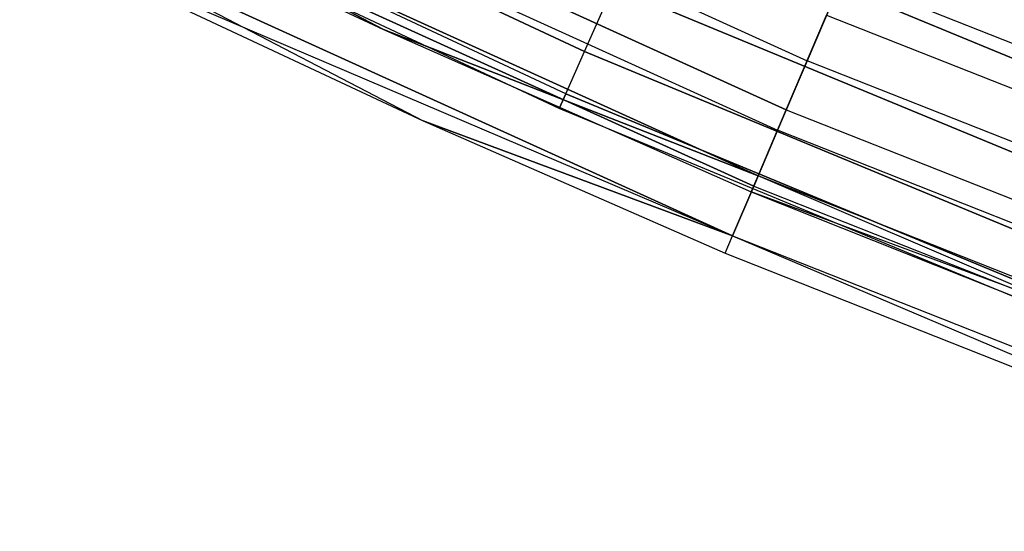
# Model space of a CAD drawing. Extents: x -176 to 176, y -176 to 176.
# Tile 134 of 208: x -50.51 to -43.11, y -108.38 to -104.53. Entities that reach past the tile are written whole.
import ezdxf

# ---------------------------------------------------------------- set-up
doc = ezdxf.new("R2010")
doc.units = 0
doc.header["$LTSCALE"] = 25.4
doc.layers.get('0').update_dxf_attribs({"linetype": 'CONTINUOUS'})

# ---------------------------------------------------------------- blocks, each defined once
blk = doc.blocks.new('BIURKOWA_B_STL')
at = {"color": 0}
for p, q in [((-51.0513, -102.5249, 200.7856), (-46.2619, -104.7733, 200.7856)), ((-51.0513, -102.5249, 200.7856), (-46.2619, -104.7733, 200.7856)), ((-46.2619, -104.7733, 198.2144), (-51.0513, -102.5249, 198.2144)), ((-46.2619, -104.7733, 198.2144), (-51.0513, -102.5249, 198.2144)), ((-51.0513, -102.5249, 3.7856), (-46.2619, -104.7733, 3.7856)), ((-51.0513, -102.5249, 3.7856), (-46.2619, -104.7733, 3.7856)), ((-46.2619, -104.7733, 1.2144), (-51.0513, -102.5249, 1.2144)), ((-46.2619, -104.7733, 1.2144), (-51.0513, -102.5249, 1.2144)), ((-49.8004, -102.4687, 0.7291), (-44.589, -104.8415, 0.7291)), ((-49.8004, -102.4687, 0.7291), (-44.589, -104.8415, 0.7291)), ((-49.8004, -102.4687, 201.2709), (-44.589, -104.8415, 201.2709)), ((-49.8004, -102.4687, 201.2709), (-44.589, -104.8415, 201.2709)), ((-44.7458, -105.2102, 201.6168), (-49.9755, -102.8291, 201.6168)), ((-44.7458, -105.2102, 201.6168), (-49.9755, -102.8291, 201.6168)), ((-49.9755, -102.8291, 0.3832), (-44.7458, -105.2102, 0.3832)), ((-49.9755, -102.8291, 0.3832), (-44.7458, -105.2102, 0.3832)), ((-46.4022, -105.091, 200.184), (-51.2062, -102.8358, 200.184)), ((-46.4022, -105.091, 198.816), (-51.2062, -102.8358, 198.816)), ((-46.4022, -105.091, 200.184), (-51.2062, -102.8358, 200.184)), ((-46.4022, -105.091, 198.816), (-51.2062, -102.8358, 198.816)), ((-46.4022, -105.091, 3.184), (-51.2062, -102.8358, 3.184)), ((-46.4022, -105.091, 1.816), (-51.2062, -102.8358, 1.816)), ((-46.4022, -105.091, 3.184), (-51.2062, -102.8358, 3.184)), ((-46.4022, -105.091, 1.816), (-51.2062, -102.8358, 1.816)), ((-46.4509, -105.2013, 199.5), (-51.2599, -102.9438, 199.5)), ((-46.4509, -105.2013, 199.5), (-51.2599, -102.9438, 199.5)), ((-46.4509, -105.2013, 2.5), (-51.2599, -102.9438, 2.5)), ((-46.4509, -105.2013, 2.5), (-51.2599, -102.9438, 2.5)), ((-50.0485, -102.9792, 1.1738), (-44.8111, -105.3638, 1.1738)), ((-50.0485, -102.9792, 1.1738), (-44.8111, -105.3638, 1.1738)), ((-50.0485, -102.9792, 200.8262), (-44.8111, -105.3638, 200.8262)), ((-50.0485, -102.9792, 200.8262), (-44.8111, -105.3638, 200.8262)), ((-47.7727, -104.6077, 2.5), (-50.2115, -103.3147, 1.7908)), ((-50.2115, -103.3147, 1.7908), (-44.9571, -105.7071, 1.7908)), ((-50.2115, -103.3147, 1.7908), (-44.9571, -105.7071, 1.7908)), ((-47.7727, -104.6077, 2.5), (-50.2115, -103.3147, 1.7908)), ((-50.2115, -103.3147, 200.2092), (-47.7727, -104.6077, 199.5)), ((-44.9571, -105.7071, 200.2092), (-50.2115, -103.3147, 200.2092)), ((-44.9571, -105.7071, 200.2092), (-50.2115, -103.3147, 200.2092)), ((-50.2115, -103.3147, 200.2092), (-47.7727, -104.6077, 199.5)), ((-44.9902, -105.7849, 201.0587), (-50.2485, -103.3908, 201.0587)), ((-44.9902, -105.7849, 201.0587), (-50.2485, -103.3908, 201.0587)), ((-50.2485, -103.3908, 0.9413), (-44.9902, -105.7849, 0.9413)), ((-50.2485, -103.3908, 0.9413), (-44.9902, -105.7849, 0.9413)), ((-50.2683, -103.4316, 2.5), (-47.7727, -104.6077, 2.5)), ((-50.2683, -103.4316, 2.5), (-47.7727, -104.6077, 2.5)), ((-50.2683, -103.4316, 199.5), (-47.7727, -104.6077, 199.5)), ((-50.2683, -103.4316, 199.5), (-47.7727, -104.6077, 199.5)), ((-45.7834, -103.6894, 201.4696), (-40.9458, -105.6932, 201.4696)), ((-40.9458, -105.6932, 197.5304), (-45.7834, -103.6894, 197.5304)), ((-45.7834, -103.6894, 201.4696), (-40.9458, -105.6932, 201.4696)), ((-40.9458, -105.6932, 197.5304), (-45.7834, -103.6894, 197.5304)), ((-45.7834, -103.6894, 4.4696), (-40.9458, -105.6932, 4.4696)), ((-40.9458, -105.6932, 0.5304), (-45.7834, -103.6894, 0.5304)), ((-45.7834, -103.6894, 4.4696), (-40.9458, -105.6932, 4.4696)), ((-40.9458, -105.6932, 0.5304), (-45.7834, -103.6894, 0.5304)), ((-45.1488, -106.1577, 200.3257), (-50.4255, -103.7551, 200.3257)), ((-45.1488, -106.1577, 200.3257), (-50.4255, -103.7551, 200.3257)), ((-50.4255, -103.7551, 1.6743), (-47.4742, -105.2922, 2.5)), ((-50.4255, -103.7551, 1.6743), (-47.4742, -105.2922, 2.5)), ((-50.4255, -103.7551, 1.6743), (-45.1488, -106.1577, 1.6743)), ((-50.4255, -103.7551, 1.6743), (-45.1488, -106.1577, 1.6743)), ((-45.1488, -106.1577, 200.3257), (-50.4869, -103.8813, 199.5)), ((-50.4869, -103.8813, 199.5), (-47.4742, -105.2922, 199.5)), ((-45.1488, -106.1577, 200.3257), (-50.4869, -103.8813, 199.5)), ((-50.4869, -103.8813, 199.5), (-47.4742, -105.2922, 199.5)), ((-50.4869, -103.8813, 2.5), (-47.4742, -105.2922, 2.5)), ((-50.4869, -103.8813, 2.5), (-47.4742, -105.2922, 2.5)), ((-44.589, -104.8415, 0.7291), (-44.3196, -104.208, 0.5146)), ((-44.589, -104.8415, 0.7291), (-44.3196, -104.208, 0.5146)), ((-44.3196, -104.208, 201.4854), (-44.589, -104.8415, 201.2709)), ((-44.3196, -104.208, 201.4854), (-44.589, -104.8415, 201.2709)), ((-39.0277, -106.3032, 0.5146), (-44.3196, -104.208, 0.5146)), ((-39.0277, -106.3032, 0.5146), (-44.3196, -104.208, 0.5146)), ((-39.0277, -106.3032, 201.4854), (-44.3196, -104.208, 201.4854)), ((-39.0277, -106.3032, 201.4854), (-44.3196, -104.208, 201.4854)), ((-46.2619, -104.7733, 200.7856), (-46.047, -104.2865, 201.2321)), ((-46.2619, -104.7733, 200.7856), (-46.047, -104.2865, 201.2321)), ((-46.2619, -104.7733, 198.2144), (-46.047, -104.2865, 197.7679)), ((-46.2619, -104.7733, 198.2144), (-46.047, -104.2865, 197.7679)), ((-46.2619, -104.7733, 3.7856), (-46.047, -104.2865, 4.2321)), ((-46.2619, -104.7733, 3.7856), (-46.047, -104.2865, 4.2321)), ((-46.2619, -104.7733, 1.2144), (-46.047, -104.2865, 0.7679)), ((-46.2619, -104.7733, 1.2144), (-46.047, -104.2865, 0.7679)), ((-46.047, -104.2865, 201.2321), (-41.1815, -106.3018, 201.2321)), ((-46.047, -104.2865, 201.2321), (-41.1815, -106.3018, 201.2321)), ((-41.1815, -106.3018, 197.7679), (-46.047, -104.2865, 197.7679)), ((-41.1815, -106.3018, 197.7679), (-46.047, -104.2865, 197.7679)), ((-46.047, -104.2865, 4.2321), (-41.1815, -106.3018, 4.2321)), ((-46.047, -104.2865, 4.2321), (-41.1815, -106.3018, 4.2321)), ((-41.1815, -106.3018, 0.7679), (-46.047, -104.2865, 0.7679)), ((-41.1815, -106.3018, 0.7679), (-46.047, -104.2865, 0.7679)), ((-44.7458, -105.2102, 201.6168), (-44.4429, -104.4981, 201.9373)), ((-44.7458, -105.2102, 201.6168), (-44.4429, -104.4981, 201.9373)), ((-44.4429, -104.4981, 0.0627), (-44.7458, -105.2102, 0.3832)), ((-44.4429, -104.4981, 0.0627), (-44.7458, -105.2102, 0.3832)), ((-44.4429, -104.4981, 201.9373), (-39.1364, -106.5991, 201.9373)), ((-44.4429, -104.4981, 201.9373), (-39.1364, -106.5991, 201.9373)), ((-44.4429, -104.4981, 0.0627), (-39.1364, -106.5991, 0.0627)), ((-44.4429, -104.4981, 0.0627), (-39.1364, -106.5991, 0.0627)), ((-47.7727, -104.6077, 2.5), (-44.9571, -105.7071, 1.7908)), ((-47.7727, -104.6077, 2.5), (-44.9571, -105.7071, 1.7908)), ((-47.7727, -104.6077, 2.5), (-45.008, -105.8267, 2.5)), ((-47.7727, -104.6077, 2.5), (-45.008, -105.8267, 2.5)), ((-47.7727, -104.6077, 2.5), (-47.7727, -104.6077, 199.5)), ((-47.7727, -104.6077, 199.5), (-45.008, -105.8267, 199.5)), ((-47.7727, -104.6077, 2.5), (-47.7727, -104.6077, 199.5)), ((-44.9571, -105.7071, 200.2092), (-47.7727, -104.6077, 199.5)), ((-44.9571, -105.7071, 200.2092), (-47.7727, -104.6077, 199.5)), ((-47.7727, -104.6077, 199.5), (-45.008, -105.8267, 199.5)), ((-46.4022, -105.091, 200.184), (-46.2619, -104.7733, 200.7856)), ((-46.4022, -105.091, 200.184), (-46.2619, -104.7733, 200.7856)), ((-46.4022, -105.091, 198.816), (-46.2619, -104.7733, 198.2144)), ((-46.4022, -105.091, 198.816), (-46.2619, -104.7733, 198.2144)), ((-46.4022, -105.091, 3.184), (-46.2619, -104.7733, 3.7856)), ((-46.4022, -105.091, 3.184), (-46.2619, -104.7733, 3.7856)), ((-46.4022, -105.091, 1.816), (-46.2619, -104.7733, 1.2144)), ((-46.4022, -105.091, 1.816), (-46.2619, -104.7733, 1.2144)), ((-46.2619, -104.7733, 200.7856), (-41.3738, -106.798, 200.7856)), ((-46.2619, -104.7733, 200.7856), (-41.3738, -106.798, 200.7856)), ((-41.3738, -106.798, 198.2144), (-46.2619, -104.7733, 198.2144)), ((-41.3738, -106.798, 198.2144), (-46.2619, -104.7733, 198.2144)), ((-46.2619, -104.7733, 3.7856), (-41.3738, -106.798, 3.7856)), ((-46.2619, -104.7733, 3.7856), (-41.3738, -106.798, 3.7856)), ((-41.3738, -106.798, 1.2144), (-46.2619, -104.7733, 1.2144)), ((-41.3738, -106.798, 1.2144), (-46.2619, -104.7733, 1.2144)), ((-44.8111, -105.3638, 1.1738), (-44.589, -104.8415, 0.7291)), ((-44.8111, -105.3638, 1.1738), (-44.589, -104.8415, 0.7291)), ((-44.589, -104.8415, 201.2709), (-44.8111, -105.3638, 200.8262)), ((-44.589, -104.8415, 201.2709), (-44.8111, -105.3638, 200.8262)), ((-39.265, -106.9494, 0.7291), (-44.589, -104.8415, 0.7291)), ((-39.265, -106.9494, 0.7291), (-44.589, -104.8415, 0.7291)), ((-39.265, -106.9494, 201.2709), (-44.589, -104.8415, 201.2709)), ((-39.265, -106.9494, 201.2709), (-44.589, -104.8415, 201.2709)), ((-46.4022, -105.091, 200.184), (-46.4509, -105.2013, 199.5)), ((-46.4509, -105.2013, 199.5), (-46.4022, -105.091, 198.816)), ((-46.4509, -105.2013, 199.5), (-46.4022, -105.091, 198.816)), ((-46.4022, -105.091, 200.184), (-46.4509, -105.2013, 199.5)), ((-46.4022, -105.091, 3.184), (-46.4509, -105.2013, 2.5)), ((-46.4509, -105.2013, 2.5), (-46.4022, -105.091, 1.816)), ((-46.4509, -105.2013, 2.5), (-46.4022, -105.091, 1.816)), ((-46.4022, -105.091, 3.184), (-46.4509, -105.2013, 2.5)), ((-46.4022, -105.091, 200.184), (-41.4992, -107.1218, 200.184)), ((-46.4022, -105.091, 200.184), (-41.4992, -107.1218, 200.184)), ((-41.4992, -107.1218, 198.816), (-46.4022, -105.091, 198.816)), ((-41.4992, -107.1218, 198.816), (-46.4022, -105.091, 198.816)), ((-46.4022, -105.091, 3.184), (-41.4992, -107.1218, 3.184)), ((-46.4022, -105.091, 3.184), (-41.4992, -107.1218, 3.184)), ((-41.4992, -107.1218, 1.816), (-46.4022, -105.091, 1.816)), ((-41.4992, -107.1218, 1.816), (-46.4022, -105.091, 1.816)), ((-41.5428, -107.2343, 199.5), (-46.4509, -105.2013, 199.5)), ((-41.5428, -107.2343, 199.5), (-46.4509, -105.2013, 199.5)), ((-41.5428, -107.2343, 2.5), (-46.4509, -105.2013, 2.5)), ((-41.5428, -107.2343, 2.5), (-46.4509, -105.2013, 2.5)), ((-44.9902, -105.7849, 201.0587), (-44.7458, -105.2102, 201.6168)), ((-44.9902, -105.7849, 201.0587), (-44.7458, -105.2102, 201.6168)), ((-44.7458, -105.2102, 0.3832), (-44.9902, -105.7849, 0.9413)), ((-44.7458, -105.2102, 0.3832), (-44.9902, -105.7849, 0.9413)), ((-44.7458, -105.2102, 201.6168), (-39.4031, -107.3255, 201.6168)), ((-44.7458, -105.2102, 201.6168), (-39.4031, -107.3255, 201.6168)), ((-44.7458, -105.2102, 0.3832), (-39.4031, -107.3255, 0.3832)), ((-44.7458, -105.2102, 0.3832), (-39.4031, -107.3255, 0.3832)), ((-47.4742, -105.2922, 199.5), (-45.2037, -106.2868, 199.5)), ((-45.1488, -106.1577, 200.3257), (-47.4742, -105.2922, 199.5)), ((-45.1488, -106.1577, 200.3257), (-47.4742, -105.2922, 199.5)), ((-47.4742, -105.2922, 199.5), (-45.2037, -106.2868, 199.5)), ((-47.4742, -105.2922, 199.5), (-47.4742, -105.2922, 2.5)), ((-47.4742, -105.2922, 2.5), (-45.2037, -106.2868, 2.5)), ((-47.4742, -105.2922, 199.5), (-47.4742, -105.2922, 2.5)), ((-47.4742, -105.2922, 2.5), (-45.2037, -106.2868, 2.5)), ((-47.4742, -105.2922, 2.5), (-45.1488, -106.1577, 1.6743)), ((-47.4742, -105.2922, 2.5), (-45.1488, -106.1577, 1.6743)), ((-44.9571, -105.7071, 1.7908), (-44.8111, -105.3638, 1.1738)), ((-44.9571, -105.7071, 1.7908), (-44.8111, -105.3638, 1.1738)), ((-44.8111, -105.3638, 200.8262), (-44.9571, -105.7071, 200.2092)), ((-44.8111, -105.3638, 200.8262), (-44.9571, -105.7071, 200.2092)), ((-39.4606, -107.4822, 1.1738), (-44.8111, -105.3638, 1.1738)), ((-39.4606, -107.4822, 1.1738), (-44.8111, -105.3638, 1.1738)), ((-39.4606, -107.4822, 200.8262), (-44.8111, -105.3638, 200.8262)), ((-39.4606, -107.4822, 200.8262), (-44.8111, -105.3638, 200.8262)), ((-45.008, -105.8267, 2.5), (-44.9571, -105.7071, 1.7908)), ((-45.008, -105.8267, 2.5), (-44.9571, -105.7071, 1.7908)), ((-44.9571, -105.7071, 200.2092), (-45.008, -105.8267, 199.5)), ((-44.9571, -105.7071, 200.2092), (-45.008, -105.8267, 199.5)), ((-39.5891, -107.8324, 1.7908), (-44.9571, -105.7071, 1.7908)), ((-39.5891, -107.8324, 1.7908), (-44.9571, -105.7071, 1.7908)), ((-39.5891, -107.8324, 200.2092), (-44.9571, -105.7071, 200.2092)), ((-39.5891, -107.8324, 200.2092), (-44.9571, -105.7071, 200.2092)), ((-40.1884, -107.7492, 199.5), (-44.9571, -105.7071, 200.2092)), ((-40.1884, -107.7492, 199.5), (-44.9571, -105.7071, 200.2092)), ((-45.1488, -106.1577, 200.3257), (-44.9902, -105.7849, 201.0587)), ((-45.1488, -106.1577, 200.3257), (-44.9902, -105.7849, 201.0587)), ((-44.9902, -105.7849, 0.9413), (-45.1488, -106.1577, 1.6743)), ((-44.9902, -105.7849, 0.9413), (-45.1488, -106.1577, 1.6743)), ((-44.9902, -105.7849, 201.0587), (-39.6183, -107.9118, 201.0587)), ((-44.9902, -105.7849, 201.0587), (-39.6183, -107.9118, 201.0587)), ((-44.9902, -105.7849, 0.9413), (-39.6183, -107.9118, 0.9413)), ((-44.9902, -105.7849, 0.9413), (-39.6183, -107.9118, 0.9413)), ((-39.5891, -107.8324, 1.7908), (-45.008, -105.8267, 2.5)), ((-45.008, -105.8267, 2.5), (-40.1884, -107.7492, 2.5)), ((-39.5891, -107.8324, 1.7908), (-45.008, -105.8267, 2.5)), ((-45.008, -105.8267, 2.5), (-40.1884, -107.7492, 2.5)), ((-45.008, -105.8267, 2.5), (-45.008, -105.8267, 199.5)), ((-45.008, -105.8267, 199.5), (-40.1884, -107.7492, 199.5)), ((-45.008, -105.8267, 2.5), (-45.008, -105.8267, 199.5)), ((-45.008, -105.8267, 199.5), (-40.1884, -107.7492, 199.5)), ((-45.2037, -106.2868, 199.5), (-45.1488, -106.1577, 200.3257)), ((-45.2037, -106.2868, 199.5), (-45.1488, -106.1577, 200.3257)), ((-45.2037, -106.2868, 2.5), (-45.1488, -106.1577, 1.6743)), ((-45.2037, -106.2868, 2.5), (-45.1488, -106.1577, 1.6743)), ((-45.1488, -106.1577, 200.3257), (-39.7579, -108.2921, 200.3257)), ((-45.1488, -106.1577, 200.3257), (-39.7579, -108.2921, 200.3257)), ((-45.1488, -106.1577, 200.3257), (-39.9287, -108.3787, 199.5)), ((-45.1488, -106.1577, 200.3257), (-39.9287, -108.3787, 199.5)), ((-45.1488, -106.1577, 1.6743), (-39.9287, -108.3787, 2.5)), ((-45.1488, -106.1577, 1.6743), (-39.9287, -108.3787, 2.5)), ((-45.1488, -106.1577, 1.6743), (-39.7579, -108.2921, 1.6743)), ((-45.1488, -106.1577, 1.6743), (-39.7579, -108.2921, 1.6743)), ((-45.2037, -106.2868, 199.5), (-39.9287, -108.3787, 199.5)), ((-45.2037, -106.2868, 199.5), (-39.9287, -108.3787, 199.5)), ((-45.2037, -106.2868, 199.5), (-45.2037, -106.2868, 2.5)), ((-45.2037, -106.2868, 2.5), (-39.9287, -108.3787, 2.5)), ((-45.2037, -106.2868, 199.5), (-45.2037, -106.2868, 2.5)), ((-45.2037, -106.2868, 2.5), (-39.9287, -108.3787, 2.5))]:
    blk.add_line(p, q, dxfattribs=at)

msp = doc.modelspace()

# ---------------------------------------------------------------- block references
at = {"color": 253}
msp.add_blockref('BIURKOWA_B_STL', (0, 0), dxfattribs=at)

doc.saveas('drawing.dxf')
